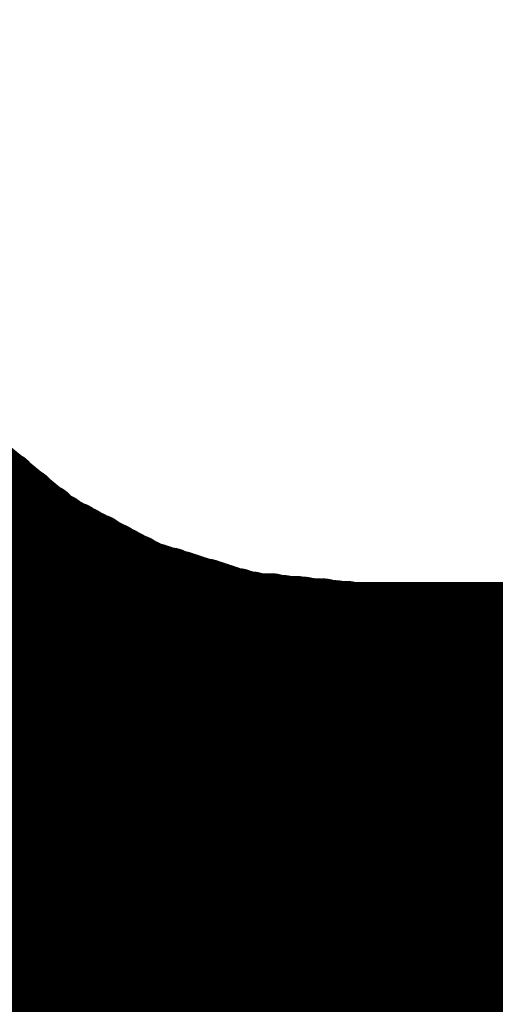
# Model space of a CAD drawing. Extents: x -0.1 to 67.3, y -0.3 to 30.
# Tile 190 of 239: x 35.885 to 36.025, y 15.741 to 16.032. Entities that reach past the tile are written whole.
import ezdxf

# ---------------------------------------------------------------- set-up
doc = ezdxf.new("R2010")
doc.units = 0
doc.layers.add('BG_SILKSCREEN_BOTTOM', color=23, linetype='CONTINUOUS')

msp = doc.modelspace()

# ---------------------------------------------------------------- linework, layer by layer
at = {"layer": 'BG_SILKSCREEN_BOTTOM', "const_width": 0.01905}
for points in [[(36.313872, 15.459202), (35.427666, 16.345408)], [(36.312856, 15.459202), (35.427666, 16.344392)], [(36.31184, 15.459202), (35.427666, 16.343122)], [(36.310824, 15.459202), (35.427666, 16.34236)], [(36.309808, 15.459202), (35.427666, 16.34109)], [(36.308538, 15.459202), (35.427666, 16.340074)], [(36.307522, 15.459202), (35.427666, 16.339058)], [(36.306506, 15.459202), (35.427666, 16.338042)], [(36.30549, 15.459202), (35.427666, 16.337026)], [(36.304474, 15.459202), (35.427666, 16.33601)], [(36.303204, 15.459202), (35.427666, 16.33474)], [(36.302442, 15.459202), (35.427666, 16.333724)], [(36.301172, 15.459202), (35.427666, 16.332708)], [(36.300156, 15.459202), (35.427666, 16.331692)], [(36.29914, 15.459202), (35.427666, 16.330676)], [(36.29787, 15.459202), (35.427666, 16.329406)], [(36.297108, 15.459202), (35.427666, 16.328644)], [(36.295838, 15.459202), (35.427666, 16.327374)], [(36.294822, 15.459202), (35.427666, 16.326358)], [(36.293806, 15.459202), (35.427666, 16.325342)], [(36.292536, 15.459202), (35.427666, 16.324072)], [(36.291774, 15.459202), (35.427666, 16.32331)], [(36.290504, 15.459202), (35.427666, 16.32204)], [(36.289488, 15.459202), (35.427666, 16.321024)], [(36.288472, 15.459202), (35.427666, 16.320008)], [(36.287456, 15.459202), (35.427666, 16.318738)], [(36.28644, 15.459202), (35.427666, 16.317976)], [(36.285424, 15.459202), (35.427666, 16.316706)], [(36.284154, 15.459202), (35.427666, 16.31569)], [(36.283138, 15.459202), (35.427666, 16.314674)], [(36.282122, 15.459202), (35.427666, 16.313658)], [(36.281106, 15.459202), (35.427666, 16.312642)], [(36.28009, 15.459202), (35.427666, 16.311372)], [(36.27882, 15.459202), (35.427666, 16.310356)], [(36.278058, 15.459202), (35.427666, 16.30934)], [(36.276788, 15.459202), (35.427666, 16.308324)], [(36.275772, 15.459202), (35.427666, 16.307308)], [(36.274756, 15.459202), (35.427666, 16.306292)], [(36.273486, 15.459202), (35.427666, 16.305022)], [(36.272724, 15.459202), (35.427666, 16.304006)], [(36.271454, 15.459202), (35.427666, 16.30299)], [(36.270438, 15.459202), (35.427666, 16.301974)], [(36.269422, 15.459202), (35.427666, 16.300958)], [(36.268152, 15.459202), (35.427666, 16.299688)], [(36.26739, 15.459202), (35.427666, 16.298926)], [(36.26612, 15.459202), (35.427666, 16.297656)], [(36.265104, 15.459202), (35.427666, 16.29664)], [(36.264088, 15.459202), (35.427666, 16.295624)], [(36.263072, 15.459202), (35.427666, 16.294354)], [(36.262056, 15.459202), (35.427666, 16.293592)], [(36.260786, 15.459202), (35.427666, 16.292322)], [(36.25977, 15.459202), (35.427666, 16.291306)], [(36.258754, 15.459202), (35.427666, 16.29029)], [(36.257738, 15.459202), (35.427666, 16.289274)], [(36.256722, 15.459202), (35.427666, 16.288258)], [(36.255706, 15.459202), (35.427666, 16.286988)], [(36.254436, 15.459202), (35.427666, 16.285972)], [(36.25342, 15.459202), (35.427666, 16.284956)], [(36.252404, 15.459202), (35.427666, 16.28394)], [(36.251388, 15.459202), (35.427666, 16.282924)], [(36.250372, 15.459202), (35.427666, 16.281908)], [(36.249102, 15.459202), (35.427666, 16.280638)], [(36.24834, 15.459202), (35.427666, 16.279622)], [(36.24707, 15.459202), (35.427666, 16.278606)], [(36.246054, 15.459202), (35.427666, 16.27759)], [(36.245038, 15.459202), (35.427666, 16.276574)], [(36.243768, 15.459202), (35.427666, 16.275304)], [(36.243006, 15.459202), (35.427666, 16.274542)], [(36.241736, 15.459202), (35.427666, 16.273272)], [(36.24072, 15.459202), (35.427666, 16.272256)], [(36.239704, 15.459202), (35.427666, 16.27124)], [(36.238688, 15.459202), (35.427666, 16.26997)], [(36.237672, 15.459202), (35.427666, 16.269208)], [(36.236402, 15.459202), (35.427666, 16.267938)], [(36.235386, 15.459202), (35.427666, 16.266922)], [(36.23437, 15.459202), (35.427666, 16.265906)], [(36.233354, 15.459202), (35.427666, 16.264636)], [(36.232338, 15.459202), (35.427666, 16.263874)], [(36.231322, 15.459202), (35.427666, 16.262604)], [(36.230052, 15.459202), (35.427666, 16.261588)], [(36.229036, 15.459202), (35.427666, 16.260572)], [(36.22802, 15.459202), (35.427666, 16.259556)], [(36.227004, 15.459202), (35.427666, 16.25854)], [(36.225988, 15.459202), (35.427666, 16.257524)], [(36.224718, 15.459202), (35.427666, 16.256254)], [(36.223956, 15.459202), (35.427666, 16.255238)], [(36.222686, 15.459202), (35.427666, 16.254222)], [(36.22167, 15.459202), (35.427666, 16.253206)], [(36.220654, 15.459202), (35.427666, 16.25219)], [(36.219384, 15.459202), (35.427666, 16.25092)], [(36.218622, 15.459202), (35.427666, 16.250158)], [(36.217352, 15.459202), (35.427666, 16.248888)], [(36.216336, 15.459202), (35.427666, 16.247872)], [(36.21532, 15.459202), (35.427666, 16.246856)], [(36.21405, 15.459202), (35.427666, 16.245586)], [(36.213288, 15.459202), (35.427666, 16.244824)], [(36.212018, 15.459202), (35.427666, 16.243554)], [(36.211002, 15.459202), (35.427666, 16.242538)], [(36.209986, 15.459202), (35.427666, 16.241522)], [(36.20897, 15.459202), (35.427666, 16.240252)], [(36.207954, 15.459202), (35.427666, 16.23949)], [(36.206684, 15.459202), (35.427666, 16.23822)], [(36.205668, 15.459202), (35.427666, 16.237204)], [(36.204652, 15.459202), (35.427666, 16.236188)], [(36.203636, 15.459202), (35.427666, 16.235172)], [(36.20262, 15.459202), (35.427666, 16.234156)], [(36.201604, 15.459202), (35.427666, 16.232886)], [(36.200334, 15.459202), (35.427666, 16.23187)], [(36.199572, 15.459202), (35.427666, 16.230854)], [(36.198302, 15.459202), (35.427666, 16.229838)], [(36.197286, 15.459202), (35.427666, 16.228822)], [(36.19627, 15.459202), (35.427666, 16.227806)], [(36.195, 15.459202), (35.427666, 16.226536)], [(36.194238, 15.459202), (35.427666, 16.22552)], [(36.192968, 15.459202), (35.427666, 16.224504)], [(36.191952, 15.459202), (35.427666, 16.223488)], [(36.190936, 15.459202), (35.427666, 16.222472)], [(36.189666, 15.459202), (35.427666, 16.221202)], [(36.188904, 15.459202), (35.427666, 16.22044)], [(36.187634, 15.459202), (35.427666, 16.21917)], [(36.186618, 15.459202), (35.427666, 16.218154)], [(36.185602, 15.459202), (35.427666, 16.217138)], [(36.184586, 15.459202), (35.427666, 16.215868)], [(36.18357, 15.459202), (35.427666, 16.215106)], [(36.1823, 15.459202), (35.427666, 16.213836)], [(36.181284, 15.459202), (35.427666, 16.21282)], [(36.180268, 15.459202), (35.427666, 16.211804)], [(36.179252, 15.459202), (35.427666, 16.210788)], [(36.178236, 15.459202), (35.427666, 16.209772)], [(36.17722, 15.459202), (35.427666, 16.208502)], [(36.17595, 15.459202), (35.427666, 16.207486)], [(36.174934, 15.459202), (35.427666, 16.20647)], [(36.173918, 15.459202), (35.427666, 16.205454)], [(36.172902, 15.459202), (35.427666, 16.204438)], [(36.171886, 15.459202), (35.427666, 16.203422)], [(36.170616, 15.459202), (35.427666, 16.202152)], [(36.169854, 15.459202), (35.427666, 16.201136)], [(36.168584, 15.459202), (35.427666, 16.20012)], [(36.167568, 15.459202), (35.427666, 16.199104)], [(36.166552, 15.459202), (35.427666, 16.198088)], [(36.165282, 15.459202), (35.427666, 16.196818)], [(36.16452, 15.459202), (35.427666, 16.196056)], [(36.16325, 15.459202), (35.427666, 16.194786)], [(36.162234, 15.459202), (35.427666, 16.19377)], [(36.161218, 15.459202), (35.427666, 16.192754)], [(36.160202, 15.459202), (35.427666, 16.191484)], [(36.159186, 15.459202), (35.427666, 16.190722)], [(36.157916, 15.459202), (35.427666, 16.189452)], [(36.1569, 15.459202), (35.427666, 16.188436)], [(36.155884, 15.459202), (35.427666, 16.18742)], [(36.154868, 15.459202), (35.427666, 16.18615)], [(36.153852, 15.459202), (35.427666, 16.185388)], [(36.152836, 15.459202), (35.427666, 16.184118)], [(36.151566, 15.459202), (35.427666, 16.183102)], [(36.15055, 15.459202), (35.427666, 16.182086)], [(36.149534, 15.459202), (35.427666, 16.18107)], [(36.148518, 15.459202), (35.427666, 16.180054)], [(36.147502, 15.459202), (35.427666, 16.178784)], [(35.870896, 15.902432), (35.895026, 15.88262)], [(36.314888, 15.459202), (35.874706, 15.899384)], [(36.316158, 15.459202), (35.880548, 15.894558)], [(36.317174, 15.459202), (35.88639, 15.889732)], [(36.31819, 15.459202), (35.892486, 15.884906)], [(35.895026, 15.88262), (35.922458, 15.868142)], [(36.319206, 15.459202), (35.896296, 15.882112)], [(36.320222, 15.459202), (35.898582, 15.880588)], [(36.321492, 15.459202), (35.900868, 15.879572)], [(36.322254, 15.459202), (35.903154, 15.878302)], [(36.323524, 15.459202), (35.90544, 15.877032)], [(36.32454, 15.459202), (35.907726, 15.876016)], [(36.325556, 15.459202), (35.910012, 15.874492)], [(36.326826, 15.459202), (35.912298, 15.873476)], [(36.327588, 15.459202), (35.914584, 15.872206)], [(36.328858, 15.459202), (35.91687, 15.870936)], [(36.329874, 15.459202), (35.919156, 15.86992)], [(36.33089, 15.459202), (35.921442, 15.86865)], [(35.922458, 15.868142), (35.951922, 15.858998)], [(36.331906, 15.459202), (35.92322, 15.867634)], [(36.332922, 15.459202), (35.924744, 15.86738)], [(36.334192, 15.459202), (35.926268, 15.866872)], [(36.335208, 15.459202), (35.927792, 15.866364)], [(36.336224, 15.459202), (35.929316, 15.86611)], [(36.33724, 15.459202), (35.93084, 15.865348)], [(36.338256, 15.459202), (35.932364, 15.865094)], [(36.339272, 15.459202), (35.933888, 15.864586)], [(36.340542, 15.459202), (35.935412, 15.864078)], [(36.341558, 15.459202), (35.936936, 15.86357)], [(36.342574, 15.459202), (35.93846, 15.863062)], [(36.34359, 15.459202), (35.939984, 15.862808)], [(36.344606, 15.459202), (35.941508, 15.8623)], [(36.345876, 15.459202), (35.943032, 15.861792)], [(36.346638, 15.459202), (35.944556, 15.861284)], [(36.347908, 15.459202), (35.94608, 15.860776)], [(36.348924, 15.459202), (35.947604, 15.860268)], [(36.34994, 15.459202), (35.949128, 15.860014)], [(36.35121, 15.459202), (35.950652, 15.859506)], [(35.951922, 15.858998), (35.983164, 15.85595)], [(36.351972, 15.459202), (35.952176, 15.858998)], [(36.353242, 15.459202), (35.953446, 15.858998)], [(36.354258, 15.459202), (35.954462, 15.858744)], [(36.355274, 15.459202), (35.955732, 15.85849)], [(36.356544, 15.459202), (35.957002, 15.85849)], [(36.357306, 15.459202), (35.958018, 15.85849)], [(36.358576, 15.459202), (35.959288, 15.85849)], [(36.359592, 15.459202), (35.960304, 15.858236)], [(36.360608, 15.459202), (35.961574, 15.857982)], [(36.361624, 15.459202), (35.96259, 15.857982)], [(36.36264, 15.459202), (35.964114, 15.857728)], [(36.36391, 15.459202), (35.96513, 15.857728)], [(36.364926, 15.459202), (35.9664, 15.857728)], [(36.365942, 15.459202), (35.967416, 15.857474)], [(36.366958, 15.459202), (35.968686, 15.857474)], [(36.367974, 15.459202), (35.969956, 15.85722)], [(36.36899, 15.459202), (35.970972, 15.856966)], [(36.37026, 15.459202), (35.972242, 15.856966)], [(36.371022, 15.459202), (35.973258, 15.856966)], [(36.372292, 15.459202), (35.974528, 15.856966)], [(36.373308, 15.459202), (35.975544, 15.856712)], [(36.374324, 15.459202), (35.977068, 15.856458)], [(36.375594, 15.459202), (35.978084, 15.856458)], [(36.376356, 15.459202), (35.979354, 15.856204)], [(36.377626, 15.459202), (35.98037, 15.856204)], [(36.378642, 15.459202), (35.98164, 15.856204)], [(36.379658, 15.459202), (35.98291, 15.85595)], [(35.983164, 15.85595), (36.618164, 15.85595)], [(36.380928, 15.459202), (35.983926, 15.85595)], [(36.38169, 15.459202), (35.984942, 15.85595)], [(36.38296, 15.459202), (35.985958, 15.85595)], [(36.383976, 15.459202), (35.986974, 15.85595)], [(36.384992, 15.459202), (35.988244, 15.85595)], [(36.386008, 15.459202), (35.98926, 15.85595)], [(36.387024, 15.459202), (35.990276, 15.85595)], [(36.388294, 15.459202), (35.991292, 15.85595)], [(36.38931, 15.459202), (35.992308, 15.85595)], [(36.390326, 15.459202), (35.993324, 15.85595)], [(36.391342, 15.459202), (35.994594, 15.85595)], [(36.392358, 15.459202), (35.99561, 15.85595)], [(36.393374, 15.459202), (35.996626, 15.85595)], [(36.394644, 15.459202), (35.997642, 15.85595)], [(36.39566, 15.459202), (35.998658, 15.85595)], [(36.396676, 15.459202), (35.999928, 15.85595)], [(36.397692, 15.459202), (36.00069, 15.85595)], [(36.398708, 15.459202), (36.00196, 15.85595)], [(36.399978, 15.459202), (36.002976, 15.85595)], [(36.40074, 15.459202), (36.003992, 15.85595)], [(36.40201, 15.459202), (36.005262, 15.85595)], [(36.403026, 15.459202), (36.006024, 15.85595)], [(36.404042, 15.459202), (36.007294, 15.85595)], [(36.405312, 15.459202), (36.00831, 15.85595)], [(36.406074, 15.459202), (36.009326, 15.85595)], [(36.407344, 15.459202), (36.010596, 15.85595)], [(36.40836, 15.459202), (36.011358, 15.85595)], [(36.409376, 15.459202), (36.012628, 15.85595)], [(36.410646, 15.459202), (36.013644, 15.85595)], [(36.411408, 15.459202), (36.01466, 15.85595)], [(36.412678, 15.459202), (36.015676, 15.85595)], [(36.413694, 15.459202), (36.016692, 15.85595)], [(36.41471, 15.459202), (36.017708, 15.85595)], [(36.415726, 15.459202), (36.018978, 15.85595)], [(36.416742, 15.459202), (36.019994, 15.85595)], [(36.417758, 15.459202), (36.02101, 15.85595)], [(36.419028, 15.459202), (36.022026, 15.85595)], [(36.420044, 15.459202), (36.023042, 15.85595)], [(36.42106, 15.459202), (36.024312, 15.85595)], [(36.422076, 15.459202), (36.025074, 15.85595)], [(36.423092, 15.459202), (36.026344, 15.85595)], [(36.424362, 15.459202), (36.02736, 15.85595)], [(36.425124, 15.459202), (36.028376, 15.85595)], [(36.426394, 15.459202), (36.029646, 15.85595)], [(36.42741, 15.459202), (36.030408, 15.85595)], [(36.428426, 15.459202), (36.031678, 15.85595)], [(36.429696, 15.459202), (36.032694, 15.85595)], [(36.430458, 15.459202), (36.03371, 15.85595)]]:
    msp.add_lwpolyline(points, dxfattribs=at)
at = {"layer": 'BG_SILKSCREEN_BOTTOM', "const_width": 0.009652}
for points in [[(35.875722, 15.894558, -1), (35.885374, 15.894558)], [(35.885374, 15.894558, -1), (35.875722, 15.894558)], [(35.881564, 15.889732, -1), (35.891216, 15.889732)], [(35.891216, 15.889732, -1), (35.881564, 15.889732)], [(35.88766, 15.884906, -1), (35.897312, 15.884906)], [(35.8902, 15.88262, -1), (35.899852, 15.88262)], [(35.8902, 15.88262, -1), (35.899852, 15.88262)], [(35.89147, 15.882112, -1), (35.901122, 15.882112)], [(35.897312, 15.884906, -1), (35.88766, 15.884906)], [(35.899852, 15.88262, -1), (35.8902, 15.88262)], [(35.899852, 15.88262, -1), (35.8902, 15.88262)], [(35.893756, 15.880588, -1), (35.903408, 15.880588)], [(35.896042, 15.879572, -1), (35.905694, 15.879572)], [(35.898328, 15.878302, -1), (35.90798, 15.878302)], [(35.901122, 15.882112, -1), (35.89147, 15.882112)], [(35.903408, 15.880588, -1), (35.893756, 15.880588)], [(35.900614, 15.877032, -1), (35.910266, 15.877032)], [(35.9029, 15.876016, -1), (35.912552, 15.876016)], [(35.905694, 15.879572, -1), (35.896042, 15.879572)], [(35.90798, 15.878302, -1), (35.898328, 15.878302)], [(35.910266, 15.877032, -1), (35.900614, 15.877032)], [(35.905186, 15.874492, -1), (35.914838, 15.874492)], [(35.907472, 15.873476, -1), (35.917124, 15.873476)], [(35.909758, 15.872206, -1), (35.91941, 15.872206)], [(35.912552, 15.876016, -1), (35.9029, 15.876016)], [(35.914838, 15.874492, -1), (35.905186, 15.874492)], [(35.912044, 15.870936, -1), (35.921696, 15.870936)], [(35.91433, 15.86992, -1), (35.923982, 15.86992)], [(35.917124, 15.873476, -1), (35.907472, 15.873476)], [(35.91941, 15.872206, -1), (35.909758, 15.872206)], [(35.921696, 15.870936, -1), (35.912044, 15.870936)], [(35.916616, 15.86865, -1), (35.926268, 15.86865)], [(35.917632, 15.868142, -1), (35.927284, 15.868142)], [(35.917632, 15.868142, -1), (35.927284, 15.868142)], [(35.918394, 15.867634, -1), (35.928046, 15.867634)], [(35.919918, 15.86738, -1), (35.92957, 15.86738)], [(35.921442, 15.866872, -1), (35.931094, 15.866872)], [(35.922966, 15.866364, -1), (35.932618, 15.866364)], [(35.92449, 15.86611, -1), (35.934142, 15.86611)], [(35.923982, 15.86992, -1), (35.91433, 15.86992)], [(35.926268, 15.86865, -1), (35.916616, 15.86865)], [(35.927284, 15.868142, -1), (35.917632, 15.868142)], [(35.927284, 15.868142, -1), (35.917632, 15.868142)], [(35.926014, 15.865348, -1), (35.935666, 15.865348)], [(35.927538, 15.865094, -1), (35.93719, 15.865094)], [(35.929062, 15.864586, -1), (35.938714, 15.864586)], [(35.930586, 15.864078, -1), (35.940238, 15.864078)], [(35.93211, 15.86357, -1), (35.941762, 15.86357)], [(35.928046, 15.867634, -1), (35.918394, 15.867634)], [(35.92957, 15.86738, -1), (35.919918, 15.86738)], [(35.931094, 15.866872, -1), (35.921442, 15.866872)], [(35.932618, 15.866364, -1), (35.922966, 15.866364)], [(35.934142, 15.86611, -1), (35.92449, 15.86611)], [(35.935666, 15.865348, -1), (35.926014, 15.865348)], [(35.93719, 15.865094, -1), (35.927538, 15.865094)], [(35.933634, 15.863062, -1), (35.943286, 15.863062)], [(35.935158, 15.862808, -1), (35.94481, 15.862808)], [(35.936682, 15.8623, -1), (35.946334, 15.8623)], [(35.938206, 15.861792, -1), (35.947858, 15.861792)], [(35.93973, 15.861284, -1), (35.949382, 15.861284)], [(35.941254, 15.860776, -1), (35.950906, 15.860776)], [(35.942778, 15.860268, -1), (35.95243, 15.860268)], [(35.938714, 15.864586, -1), (35.929062, 15.864586)], [(35.940238, 15.864078, -1), (35.930586, 15.864078)], [(35.941762, 15.86357, -1), (35.93211, 15.86357)], [(35.943286, 15.863062, -1), (35.933634, 15.863062)], [(35.94481, 15.862808, -1), (35.935158, 15.862808)], [(35.946334, 15.8623, -1), (35.936682, 15.8623)], [(35.944302, 15.860014, -1), (35.953954, 15.860014)], [(35.945826, 15.859506, -1), (35.955478, 15.859506)], [(35.947096, 15.858998, -1), (35.956748, 15.858998)], [(35.947096, 15.858998, -1), (35.956748, 15.858998)], [(35.94735, 15.858998, -1), (35.957002, 15.858998)], [(35.94862, 15.858998, -1), (35.958272, 15.858998)], [(35.949636, 15.858744, -1), (35.959288, 15.858744)], [(35.950906, 15.85849, -1), (35.960558, 15.85849)], [(35.952176, 15.85849, -1), (35.961828, 15.85849)], [(35.953192, 15.85849, -1), (35.962844, 15.85849)], [(35.954462, 15.85849, -1), (35.964114, 15.85849)], [(35.955478, 15.858236, -1), (35.96513, 15.858236)], [(35.956748, 15.857982, -1), (35.9664, 15.857982)], [(35.957764, 15.857982, -1), (35.967416, 15.857982)], [(35.959288, 15.857728, -1), (35.96894, 15.857728)], [(35.960304, 15.857728, -1), (35.969956, 15.857728)], [(35.961574, 15.857728, -1), (35.971226, 15.857728)], [(35.96259, 15.857474, -1), (35.972242, 15.857474)], [(35.96386, 15.857474, -1), (35.973512, 15.857474)], [(35.947858, 15.861792, -1), (35.938206, 15.861792)], [(35.949382, 15.861284, -1), (35.93973, 15.861284)], [(35.950906, 15.860776, -1), (35.941254, 15.860776)], [(35.95243, 15.860268, -1), (35.942778, 15.860268)], [(35.953954, 15.860014, -1), (35.944302, 15.860014)], [(35.955478, 15.859506, -1), (35.945826, 15.859506)], [(35.96513, 15.85722, -1), (35.974782, 15.85722)], [(35.966146, 15.856966, -1), (35.975798, 15.856966)], [(35.967416, 15.856966, -1), (35.977068, 15.856966)], [(35.968432, 15.856966, -1), (35.978084, 15.856966)], [(35.969702, 15.856966, -1), (35.979354, 15.856966)], [(35.970718, 15.856712, -1), (35.98037, 15.856712)], [(35.972242, 15.856458, -1), (35.981894, 15.856458)], [(35.973258, 15.856458, -1), (35.98291, 15.856458)], [(35.974528, 15.856204, -1), (35.98418, 15.856204)], [(35.975544, 15.856204, -1), (35.985196, 15.856204)], [(35.976814, 15.856204, -1), (35.986466, 15.856204)], [(35.978084, 15.85595, -1), (35.987736, 15.85595)], [(35.978338, 15.85595, -1), (35.98799, 15.85595)], [(35.978338, 15.85595, -1), (35.98799, 15.85595)], [(35.9791, 15.85595, -1), (35.988752, 15.85595)], [(35.980116, 15.85595, -1), (35.989768, 15.85595)], [(35.981132, 15.85595, -1), (35.990784, 15.85595)], [(35.982148, 15.85595, -1), (35.9918, 15.85595)], [(35.983418, 15.85595, -1), (35.99307, 15.85595)], [(35.984434, 15.85595, -1), (35.994086, 15.85595)], [(35.98545, 15.85595, -1), (35.995102, 15.85595)], [(35.986466, 15.85595, -1), (35.996118, 15.85595)], [(35.987482, 15.85595, -1), (35.997134, 15.85595)], [(35.988498, 15.85595, -1), (35.99815, 15.85595)], [(35.989768, 15.85595, -1), (35.99942, 15.85595)], [(35.990784, 15.85595, -1), (36.000436, 15.85595)], [(35.9918, 15.85595, -1), (36.001452, 15.85595)], [(35.992816, 15.85595, -1), (36.002468, 15.85595)], [(35.993832, 15.85595, -1), (36.003484, 15.85595)], [(35.995102, 15.85595, -1), (36.004754, 15.85595)], [(35.995864, 15.85595, -1), (36.005516, 15.85595)], [(35.997134, 15.85595, -1), (36.006786, 15.85595)], [(35.99815, 15.85595, -1), (36.007802, 15.85595)], [(35.999166, 15.85595, -1), (36.008818, 15.85595)], [(36.000436, 15.85595, -1), (36.010088, 15.85595)], [(36.001198, 15.85595, -1), (36.01085, 15.85595)], [(36.002468, 15.85595, -1), (36.01212, 15.85595)], [(36.003484, 15.85595, -1), (36.013136, 15.85595)], [(36.0045, 15.85595, -1), (36.014152, 15.85595)], [(36.00577, 15.85595, -1), (36.015422, 15.85595)], [(36.006532, 15.85595, -1), (36.016184, 15.85595)], [(36.007802, 15.85595, -1), (36.017454, 15.85595)], [(36.008818, 15.85595, -1), (36.01847, 15.85595)], [(36.009834, 15.85595, -1), (36.019486, 15.85595)], [(36.01085, 15.85595, -1), (36.020502, 15.85595)], [(36.011866, 15.85595, -1), (36.021518, 15.85595)], [(36.012882, 15.85595, -1), (36.022534, 15.85595)], [(36.014152, 15.85595, -1), (36.023804, 15.85595)], [(36.015168, 15.85595, -1), (36.02482, 15.85595)], [(36.016184, 15.85595, -1), (36.025836, 15.85595)], [(36.0172, 15.85595, -1), (36.026852, 15.85595)], [(36.018216, 15.85595, -1), (36.027868, 15.85595)], [(36.019486, 15.85595, -1), (36.029138, 15.85595)], [(36.020248, 15.85595, -1), (36.0299, 15.85595)], [(36.021518, 15.85595, -1), (36.03117, 15.85595)], [(36.022534, 15.85595, -1), (36.032186, 15.85595)], [(36.02355, 15.85595, -1), (36.033202, 15.85595)], [(36.02482, 15.85595, -1), (36.034472, 15.85595)], [(36.025582, 15.85595, -1), (36.035234, 15.85595)], [(36.026852, 15.85595, -1), (36.036504, 15.85595)], [(36.027868, 15.85595, -1), (36.03752, 15.85595)], [(36.028884, 15.85595, -1), (36.038536, 15.85595)], [(35.956748, 15.858998, -1), (35.947096, 15.858998)], [(35.956748, 15.858998, -1), (35.947096, 15.858998)], [(35.957002, 15.858998, -1), (35.94735, 15.858998)], [(35.958272, 15.858998, -1), (35.94862, 15.858998)], [(35.959288, 15.858744, -1), (35.949636, 15.858744)], [(35.960558, 15.85849, -1), (35.950906, 15.85849)], [(35.961828, 15.85849, -1), (35.952176, 15.85849)], [(35.962844, 15.85849, -1), (35.953192, 15.85849)], [(35.964114, 15.85849, -1), (35.954462, 15.85849)], [(35.96513, 15.858236, -1), (35.955478, 15.858236)], [(35.9664, 15.857982, -1), (35.956748, 15.857982)], [(35.967416, 15.857982, -1), (35.957764, 15.857982)], [(35.96894, 15.857728, -1), (35.959288, 15.857728)], [(35.969956, 15.857728, -1), (35.960304, 15.857728)], [(35.971226, 15.857728, -1), (35.961574, 15.857728)], [(35.972242, 15.857474, -1), (35.96259, 15.857474)], [(35.973512, 15.857474, -1), (35.96386, 15.857474)], [(35.974782, 15.85722, -1), (35.96513, 15.85722)], [(35.975798, 15.856966, -1), (35.966146, 15.856966)], [(35.977068, 15.856966, -1), (35.967416, 15.856966)], [(35.978084, 15.856966, -1), (35.968432, 15.856966)], [(35.979354, 15.856966, -1), (35.969702, 15.856966)], [(35.98037, 15.856712, -1), (35.970718, 15.856712)], [(35.981894, 15.856458, -1), (35.972242, 15.856458)], [(35.98291, 15.856458, -1), (35.973258, 15.856458)], [(35.98418, 15.856204, -1), (35.974528, 15.856204)], [(35.985196, 15.856204, -1), (35.975544, 15.856204)], [(35.986466, 15.856204, -1), (35.976814, 15.856204)], [(35.987736, 15.85595, -1), (35.978084, 15.85595)], [(35.98799, 15.85595, -1), (35.978338, 15.85595)], [(35.98799, 15.85595, -1), (35.978338, 15.85595)], [(35.988752, 15.85595, -1), (35.9791, 15.85595)], [(35.989768, 15.85595, -1), (35.980116, 15.85595)], [(35.990784, 15.85595, -1), (35.981132, 15.85595)], [(35.9918, 15.85595, -1), (35.982148, 15.85595)], [(35.99307, 15.85595, -1), (35.983418, 15.85595)], [(35.994086, 15.85595, -1), (35.984434, 15.85595)], [(35.995102, 15.85595, -1), (35.98545, 15.85595)], [(35.996118, 15.85595, -1), (35.986466, 15.85595)], [(35.997134, 15.85595, -1), (35.987482, 15.85595)], [(35.99815, 15.85595, -1), (35.988498, 15.85595)], [(35.99942, 15.85595, -1), (35.989768, 15.85595)], [(36.000436, 15.85595, -1), (35.990784, 15.85595)], [(36.001452, 15.85595, -1), (35.9918, 15.85595)], [(36.002468, 15.85595, -1), (35.992816, 15.85595)], [(36.003484, 15.85595, -1), (35.993832, 15.85595)], [(36.004754, 15.85595, -1), (35.995102, 15.85595)], [(36.005516, 15.85595, -1), (35.995864, 15.85595)], [(36.006786, 15.85595, -1), (35.997134, 15.85595)], [(36.007802, 15.85595, -1), (35.99815, 15.85595)], [(36.008818, 15.85595, -1), (35.999166, 15.85595)], [(36.010088, 15.85595, -1), (36.000436, 15.85595)], [(36.01085, 15.85595, -1), (36.001198, 15.85595)], [(36.01212, 15.85595, -1), (36.002468, 15.85595)], [(36.013136, 15.85595, -1), (36.003484, 15.85595)], [(36.014152, 15.85595, -1), (36.0045, 15.85595)], [(36.015422, 15.85595, -1), (36.00577, 15.85595)], [(36.016184, 15.85595, -1), (36.006532, 15.85595)], [(36.017454, 15.85595, -1), (36.007802, 15.85595)], [(36.01847, 15.85595, -1), (36.008818, 15.85595)], [(36.019486, 15.85595, -1), (36.009834, 15.85595)], [(36.020502, 15.85595, -1), (36.01085, 15.85595)], [(36.021518, 15.85595, -1), (36.011866, 15.85595)], [(36.022534, 15.85595, -1), (36.012882, 15.85595)], [(36.023804, 15.85595, -1), (36.014152, 15.85595)], [(36.02482, 15.85595, -1), (36.015168, 15.85595)], [(36.025836, 15.85595, -1), (36.016184, 15.85595)], [(36.026852, 15.85595, -1), (36.0172, 15.85595)], [(36.027868, 15.85595, -1), (36.018216, 15.85595)], [(36.029138, 15.85595, -1), (36.019486, 15.85595)], [(36.0299, 15.85595, -1), (36.020248, 15.85595)], [(36.03117, 15.85595, -1), (36.021518, 15.85595)], [(36.032186, 15.85595, -1), (36.022534, 15.85595)], [(36.033202, 15.85595, -1), (36.02355, 15.85595)], [(36.034472, 15.85595, -1), (36.02482, 15.85595)], [(36.035234, 15.85595, -1), (36.025582, 15.85595)], [(36.036504, 15.85595, -1), (36.026852, 15.85595)], [(36.03752, 15.85595, -1), (36.027868, 15.85595)], [(36.038536, 15.85595, -1), (36.028884, 15.85595)]]:
    msp.add_lwpolyline(points, format="xyb", dxfattribs=at)

doc.saveas('drawing.dxf')
